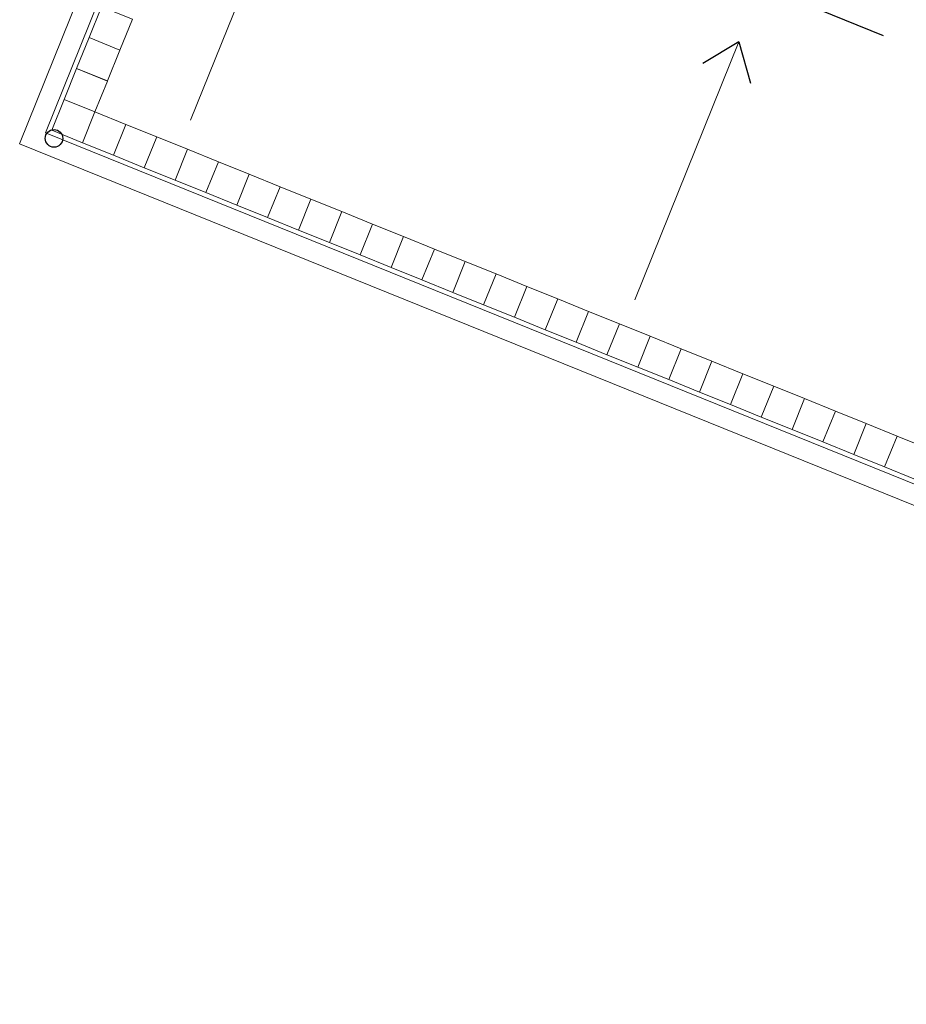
# Model space of a CAD drawing. Header units: millimetres. Extents: x -526411 to -400573, y 47353 to 130199.
# Tile 1 of 256: x -526411 to -513087, y 73646 to 88436. Entities that reach past the tile are written whole.
import ezdxf

# ---------------------------------------------------------------- set-up
doc = ezdxf.new("R2010")
doc.units = ezdxf.units.MM
doc.linetypes.add('IMPORT-AI-Linetype-4 _4_', pattern=[84.433218, 56.288812, -28.144406])
for name, color, linetype, lineweight in [('01_ALGEMEEN', 7, 'Continuous', 18), ('18_BESTAANDE_CONSTRUCTIE', 7, 'Continuous', 18), ('m-pg-03_AI_dwg', 8, 'Continuous', 18)]:
    doc.layers.add(name, color=color, linetype=linetype, lineweight=lineweight)

# ---------------------------------------------------------------- blocks, each defined once
blk = doc.blocks.new('m-pg-03_AI_dwg_block 2006-640973-3e Verdieping - Percelen telling LI')
at = {"layer": '01_ALGEMEEN', "color": 133, "flags": 128}
blk.add_lwpolyline([(-1287.8, -532.8), (-2728.16, 49.22), (-2513.69, 581.31), (-1072.89, -0.88)], dxfattribs=at)
blk = doc.blocks.new('m-pg-03_AI_dwg_block 2007-640974-3e Verdieping - Percelen telling LI')
at = {"layer": '01_ALGEMEEN', "color": 133, "flags": 128}
blk.add_lwpolyline([(-1282.74, -520.28), (-2710.59, 56.68), (-2506.22, 563.72), (-1077.95, -13.41)], dxfattribs=at)
blk = doc.blocks.new('m-pg-03_AI_dwg_block 2053-641019-3e Verdieping - Percelen telling LI')
at = {"layer": '01_ALGEMEEN', "color": 213, "lineweight": 13}
blk.add_line((-2612.62, 65.23), (-2542.23, 239.53), dxfattribs=at)
blk = doc.blocks.new('m-pg-03_AI_dwg_block 2054-641020-3e Verdieping - Percelen telling LI')
at = {"layer": '01_ALGEMEEN', "color": 253, "lineweight": 25}
blk.add_line((-2542.23, 239.53), (-2534.33, 211.66), dxfattribs=at)
blk = doc.blocks.new('m-pg-03_AI_dwg_block 2055-641021-3e Verdieping - Percelen telling LI')
at = {"layer": '01_ALGEMEEN', "color": 253, "lineweight": 25}
blk.add_line((-2542.23, 239.53), (-2566.42, 224.95), dxfattribs=at)
blk = doc.blocks.new('m-pg-03_AI_dwg_block 2052-641022-3e Verdieping - Percelen telling LI')
for name in ['m-pg-03_AI_dwg_block 2053-641019-3e Verdieping - Percelen telling LI', 'm-pg-03_AI_dwg_block 2055-641021-3e Verdieping - Percelen telling LI', 'm-pg-03_AI_dwg_block 2054-641020-3e Verdieping - Percelen telling LI']:
    blk.add_blockref(name, (0, 0))
blk = doc.blocks.new('m-pg-03_AI_dwg_block 2061-641027-3e Verdieping - Percelen telling LI')
at = {"layer": '01_ALGEMEEN', "color": 213, "lineweight": 13}
blk.add_line((-2311.98, -56.17), (-2241.59, 118.13), dxfattribs=at)
blk = doc.blocks.new('m-pg-03_AI_dwg_block 2062-641028-3e Verdieping - Percelen telling LI')
at = {"layer": '01_ALGEMEEN', "color": 253, "lineweight": 25}
blk.add_line((-2241.59, 118.13), (-2233.7, 90.26), dxfattribs=at)
blk = doc.blocks.new('m-pg-03_AI_dwg_block 2063-641029-3e Verdieping - Percelen telling LI')
at = {"layer": '01_ALGEMEEN', "color": 253, "lineweight": 25}
blk.add_line((-2241.59, 118.13), (-2265.78, 103.55), dxfattribs=at)
blk = doc.blocks.new('m-pg-03_AI_dwg_block 2060-641030-3e Verdieping - Percelen telling LI')
for name in ['m-pg-03_AI_dwg_block 2061-641027-3e Verdieping - Percelen telling LI', 'm-pg-03_AI_dwg_block 2063-641029-3e Verdieping - Percelen telling LI', 'm-pg-03_AI_dwg_block 2062-641028-3e Verdieping - Percelen telling LI']:
    blk.add_blockref(name, (0, 0))
blk = doc.blocks.new('m-pg-03_AI_dwg_block 2156-641123-3e Verdieping - Percelen telling LI')
at = {"layer": '01_ALGEMEEN', "color": 253, "linetype": 'IMPORT-AI-Linetype-4 _4_', "lineweight": 25}
blk.add_line((-2587.53, 301.77), (-1201.22, -258.03), dxfattribs=at)
blk = doc.blocks.new('m-pg-03_AI_dwg_block 2005-641148-3e Verdieping - Percelen telling LI')
for name in ['m-pg-03_AI_dwg_block 2006-640973-3e Verdieping - Percelen telling LI', 'm-pg-03_AI_dwg_block 2007-640974-3e Verdieping - Percelen telling LI', 'm-pg-03_AI_dwg_block 2156-641123-3e Verdieping - Percelen telling LI', 'm-pg-03_AI_dwg_block 2052-641022-3e Verdieping - Percelen telling LI', 'm-pg-03_AI_dwg_block 2060-641030-3e Verdieping - Percelen telling LI']:
    blk.add_blockref(name, (0, 0))
blk = doc.blocks.new('m-pg-03_AI_dwg_block 2-641149-3e Verdieping - Percelen telling LI')
blk.add_blockref('m-pg-03_AI_dwg_block 2005-641148-3e Verdieping - Percelen telling LI', (0, 0))
blk = doc.blocks.new('m-pg-03_AI_dwg_block 4075-643043-3e Verdieping - Percelen telling LI')
at = {"layer": '01_ALGEMEEN', "color": 9, "lineweight": 9, "flags": 128}
blk.add_lwpolyline([(-2672.75, 141.93), (-2651.87, 133.5), (-2660.31, 112.62), (-2681.18, 121.06)], close=True, dxfattribs=at)
blk = doc.blocks.new('m-pg-03_AI_dwg_block 4074-643044-3e Verdieping - Percelen telling LI')
blk.add_blockref('m-pg-03_AI_dwg_block 4075-643043-3e Verdieping - Percelen telling LI', (0, 0))
blk = doc.blocks.new('m-pg-03_AI_dwg_block 4077-643045-3e Verdieping - Percelen telling LI')
at = {"layer": '01_ALGEMEEN', "color": 9, "lineweight": 9, "flags": 128}
blk.add_lwpolyline([(-2681.18, 121.06), (-2660.31, 112.62), (-2668.74, 91.75), (-2689.62, 100.18)], close=True, dxfattribs=at)
blk = doc.blocks.new('m-pg-03_AI_dwg_block 4076-643046-3e Verdieping - Percelen telling LI')
blk.add_blockref('m-pg-03_AI_dwg_block 4077-643045-3e Verdieping - Percelen telling LI', (0, 0))
blk = doc.blocks.new('m-pg-03_AI_dwg_block 4079-643047-3e Verdieping - Percelen telling LI')
at = {"layer": '01_ALGEMEEN', "color": 9, "lineweight": 9, "flags": 128}
blk.add_lwpolyline([(-2689.62, 100.18), (-2668.74, 91.74), (-2677.18, 70.87), (-2698.05, 79.3)], close=True, dxfattribs=at)
blk = doc.blocks.new('m-pg-03_AI_dwg_block 4078-643048-3e Verdieping - Percelen telling LI')
blk.add_blockref('m-pg-03_AI_dwg_block 4079-643047-3e Verdieping - Percelen telling LI', (0, 0))
blk = doc.blocks.new('m-pg-03_AI_dwg_block 4081-643049-3e Verdieping - Percelen telling LI')
at = {"layer": '01_ALGEMEEN', "color": 9, "lineweight": 9, "flags": 128}
blk.add_lwpolyline([(-2698.05, 79.3), (-2677.18, 70.87), (-2685.61, 49.99), (-2706.49, 58.43)], close=True, dxfattribs=at)
blk = doc.blocks.new('m-pg-03_AI_dwg_block 4080-643050-3e Verdieping - Percelen telling LI')
blk.add_blockref('m-pg-03_AI_dwg_block 4081-643049-3e Verdieping - Percelen telling LI', (0, 0))
blk = doc.blocks.new('m-pg-03_AI_dwg_block 4087-643055-3e Verdieping - Percelen telling LI')
at = {"layer": '01_ALGEMEEN', "color": 9, "lineweight": 9, "flags": 128}
blk.add_lwpolyline([(-2677.18, 70.87), (-2656.3, 62.43), (-2664.73, 41.56), (-2685.61, 49.99)], close=True, dxfattribs=at)
blk = doc.blocks.new('m-pg-03_AI_dwg_block 4086-643056-3e Verdieping - Percelen telling LI')
blk.add_blockref('m-pg-03_AI_dwg_block 4087-643055-3e Verdieping - Percelen telling LI', (0, 0))
blk = doc.blocks.new('m-pg-03_AI_dwg_block 4363-643331-3e Verdieping - Percelen telling LI')
at = {"layer": '01_ALGEMEEN', "color": 9, "lineweight": 9, "flags": 128}
blk.add_lwpolyline([(-2656.3, 62.43), (-2635.42, 54), (-2643.86, 33.12), (-2664.73, 41.56)], close=True, dxfattribs=at)
blk = doc.blocks.new('m-pg-03_AI_dwg_block 4362-643332-3e Verdieping - Percelen telling LI')
blk.add_blockref('m-pg-03_AI_dwg_block 4363-643331-3e Verdieping - Percelen telling LI', (0, 0))
blk = doc.blocks.new('m-pg-03_AI_dwg_block 4365-643333-3e Verdieping - Percelen telling LI')
at = {"layer": '01_ALGEMEEN', "color": 9, "lineweight": 9, "flags": 128}
blk.add_lwpolyline([(-2635.42, 54), (-2614.55, 45.57), (-2622.98, 24.69), (-2643.86, 33.12)], close=True, dxfattribs=at)
blk = doc.blocks.new('m-pg-03_AI_dwg_block 4364-643334-3e Verdieping - Percelen telling LI')
blk.add_blockref('m-pg-03_AI_dwg_block 4365-643333-3e Verdieping - Percelen telling LI', (0, 0))
blk = doc.blocks.new('m-pg-03_AI_dwg_block 4367-643335-3e Verdieping - Percelen telling LI')
at = {"layer": '01_ALGEMEEN', "color": 9, "lineweight": 9, "flags": 128}
blk.add_lwpolyline([(-2614.55, 45.57), (-2593.67, 37.13), (-2602.11, 16.26), (-2622.98, 24.69)], close=True, dxfattribs=at)
blk = doc.blocks.new('m-pg-03_AI_dwg_block 4366-643336-3e Verdieping - Percelen telling LI')
blk.add_blockref('m-pg-03_AI_dwg_block 4367-643335-3e Verdieping - Percelen telling LI', (0, 0))
blk = doc.blocks.new('m-pg-03_AI_dwg_block 4369-643337-3e Verdieping - Percelen telling LI')
at = {"layer": '01_ALGEMEEN', "color": 9, "lineweight": 9, "flags": 128}
blk.add_lwpolyline([(-2593.67, 37.13), (-2572.8, 28.7), (-2581.23, 7.82), (-2602.11, 16.26)], close=True, dxfattribs=at)
blk = doc.blocks.new('m-pg-03_AI_dwg_block 4368-643338-3e Verdieping - Percelen telling LI')
blk.add_blockref('m-pg-03_AI_dwg_block 4369-643337-3e Verdieping - Percelen telling LI', (0, 0))
blk = doc.blocks.new('m-pg-03_AI_dwg_block 4371-643339-3e Verdieping - Percelen telling LI')
at = {"layer": '01_ALGEMEEN', "color": 9, "lineweight": 9, "flags": 128}
blk.add_lwpolyline([(-2572.8, 28.7), (-2551.92, 20.26), (-2560.35, -0.61), (-2581.23, 7.82)], close=True, dxfattribs=at)
blk = doc.blocks.new('m-pg-03_AI_dwg_block 4370-643340-3e Verdieping - Percelen telling LI')
blk.add_blockref('m-pg-03_AI_dwg_block 4371-643339-3e Verdieping - Percelen telling LI', (0, 0))
blk = doc.blocks.new('m-pg-03_AI_dwg_block 4373-643341-3e Verdieping - Percelen telling LI')
at = {"layer": '01_ALGEMEEN', "color": 9, "lineweight": 9, "flags": 128}
blk.add_lwpolyline([(-2551.92, 20.26), (-2531.04, 11.83), (-2539.48, -9.05), (-2560.35, -0.61)], close=True, dxfattribs=at)
blk = doc.blocks.new('m-pg-03_AI_dwg_block 4372-643342-3e Verdieping - Percelen telling LI')
blk.add_blockref('m-pg-03_AI_dwg_block 4373-643341-3e Verdieping - Percelen telling LI', (0, 0))
blk = doc.blocks.new('m-pg-03_AI_dwg_block 4375-643343-3e Verdieping - Percelen telling LI')
at = {"layer": '01_ALGEMEEN', "color": 9, "lineweight": 9, "flags": 128}
blk.add_lwpolyline([(-2531.04, 11.83), (-2510.17, 3.4), (-2518.6, -17.48), (-2539.48, -9.05)], close=True, dxfattribs=at)
blk = doc.blocks.new('m-pg-03_AI_dwg_block 4374-643344-3e Verdieping - Percelen telling LI')
blk.add_blockref('m-pg-03_AI_dwg_block 4375-643343-3e Verdieping - Percelen telling LI', (0, 0))
blk = doc.blocks.new('m-pg-03_AI_dwg_block 4377-643345-3e Verdieping - Percelen telling LI')
at = {"layer": '01_ALGEMEEN', "color": 9, "lineweight": 9, "flags": 128}
blk.add_lwpolyline([(-2510.17, 3.4), (-2489.29, -5.04), (-2497.73, -25.92), (-2518.6, -17.48)], close=True, dxfattribs=at)
blk = doc.blocks.new('m-pg-03_AI_dwg_block 4376-643346-3e Verdieping - Percelen telling LI')
blk.add_blockref('m-pg-03_AI_dwg_block 4377-643345-3e Verdieping - Percelen telling LI', (0, 0))
blk = doc.blocks.new('m-pg-03_AI_dwg_block 4379-643347-3e Verdieping - Percelen telling LI')
at = {"layer": '01_ALGEMEEN', "color": 9, "lineweight": 9, "flags": 128}
blk.add_lwpolyline([(-2489.29, -5.04), (-2468.42, -13.47), (-2476.85, -34.35), (-2497.73, -25.92)], close=True, dxfattribs=at)
blk = doc.blocks.new('m-pg-03_AI_dwg_block 4378-643348-3e Verdieping - Percelen telling LI')
blk.add_blockref('m-pg-03_AI_dwg_block 4379-643347-3e Verdieping - Percelen telling LI', (0, 0))
blk = doc.blocks.new('m-pg-03_AI_dwg_block 4381-643349-3e Verdieping - Percelen telling LI')
at = {"layer": '01_ALGEMEEN', "color": 9, "lineweight": 9, "flags": 128}
blk.add_lwpolyline([(-2468.42, -13.47), (-2447.54, -21.91), (-2455.97, -42.78), (-2476.85, -34.35)], close=True, dxfattribs=at)
blk = doc.blocks.new('m-pg-03_AI_dwg_block 4380-643350-3e Verdieping - Percelen telling LI')
blk.add_blockref('m-pg-03_AI_dwg_block 4381-643349-3e Verdieping - Percelen telling LI', (0, 0))
blk = doc.blocks.new('m-pg-03_AI_dwg_block 4383-643351-3e Verdieping - Percelen telling LI')
at = {"layer": '01_ALGEMEEN', "color": 9, "lineweight": 9, "flags": 128}
blk.add_lwpolyline([(-2447.54, -21.91), (-2426.66, -30.34), (-2435.1, -51.22), (-2455.97, -42.78)], close=True, dxfattribs=at)
blk = doc.blocks.new('m-pg-03_AI_dwg_block 4382-643352-3e Verdieping - Percelen telling LI')
blk.add_blockref('m-pg-03_AI_dwg_block 4383-643351-3e Verdieping - Percelen telling LI', (0, 0))
blk = doc.blocks.new('m-pg-03_AI_dwg_block 4385-643353-3e Verdieping - Percelen telling LI')
at = {"layer": '01_ALGEMEEN', "color": 9, "lineweight": 9, "flags": 128}
blk.add_lwpolyline([(-2426.66, -30.34), (-2405.79, -38.78), (-2414.22, -59.65), (-2435.1, -51.22)], close=True, dxfattribs=at)
blk = doc.blocks.new('m-pg-03_AI_dwg_block 4384-643354-3e Verdieping - Percelen telling LI')
blk.add_blockref('m-pg-03_AI_dwg_block 4385-643353-3e Verdieping - Percelen telling LI', (0, 0))
blk = doc.blocks.new('m-pg-03_AI_dwg_block 4387-643355-3e Verdieping - Percelen telling LI')
at = {"layer": '01_ALGEMEEN', "color": 9, "lineweight": 9, "flags": 128}
blk.add_lwpolyline([(-2405.79, -38.78), (-2384.91, -47.21), (-2393.34, -68.09), (-2414.22, -59.65)], close=True, dxfattribs=at)
blk = doc.blocks.new('m-pg-03_AI_dwg_block 4386-643356-3e Verdieping - Percelen telling LI')
blk.add_blockref('m-pg-03_AI_dwg_block 4387-643355-3e Verdieping - Percelen telling LI', (0, 0))
blk = doc.blocks.new('m-pg-03_AI_dwg_block 4389-643357-3e Verdieping - Percelen telling LI')
at = {"layer": '01_ALGEMEEN', "color": 9, "lineweight": 9, "flags": 128}
blk.add_lwpolyline([(-2384.91, -47.21), (-2364.03, -55.64), (-2372.47, -76.52), (-2393.34, -68.09)], close=True, dxfattribs=at)
blk = doc.blocks.new('m-pg-03_AI_dwg_block 4388-643358-3e Verdieping - Percelen telling LI')
blk.add_blockref('m-pg-03_AI_dwg_block 4389-643357-3e Verdieping - Percelen telling LI', (0, 0))
blk = doc.blocks.new('m-pg-03_AI_dwg_block 4391-643359-3e Verdieping - Percelen telling LI')
at = {"layer": '01_ALGEMEEN', "color": 9, "lineweight": 9, "flags": 128}
blk.add_lwpolyline([(-2364.03, -55.64), (-2343.16, -64.08), (-2351.59, -84.95), (-2372.47, -76.52)], close=True, dxfattribs=at)
blk = doc.blocks.new('m-pg-03_AI_dwg_block 4390-643360-3e Verdieping - Percelen telling LI')
blk.add_blockref('m-pg-03_AI_dwg_block 4391-643359-3e Verdieping - Percelen telling LI', (0, 0))
blk = doc.blocks.new('m-pg-03_AI_dwg_block 4393-643361-3e Verdieping - Percelen telling LI')
at = {"layer": '01_ALGEMEEN', "color": 9, "lineweight": 9, "flags": 128}
blk.add_lwpolyline([(-2343.16, -64.08), (-2322.28, -72.51), (-2330.72, -93.39), (-2351.59, -84.95)], close=True, dxfattribs=at)
blk = doc.blocks.new('m-pg-03_AI_dwg_block 4392-643362-3e Verdieping - Percelen telling LI')
blk.add_blockref('m-pg-03_AI_dwg_block 4393-643361-3e Verdieping - Percelen telling LI', (0, 0))
blk = doc.blocks.new('m-pg-03_AI_dwg_block 4395-643363-3e Verdieping - Percelen telling LI')
at = {"layer": '01_ALGEMEEN', "color": 9, "lineweight": 9, "flags": 128}
blk.add_lwpolyline([(-2322.28, -72.51), (-2301.41, -80.95), (-2309.84, -101.82), (-2330.72, -93.39)], close=True, dxfattribs=at)
blk = doc.blocks.new('m-pg-03_AI_dwg_block 4394-643364-3e Verdieping - Percelen telling LI')
blk.add_blockref('m-pg-03_AI_dwg_block 4395-643363-3e Verdieping - Percelen telling LI', (0, 0))
blk = doc.blocks.new('m-pg-03_AI_dwg_block 4397-643365-3e Verdieping - Percelen telling LI')
at = {"layer": '01_ALGEMEEN', "color": 9, "lineweight": 9, "flags": 128}
blk.add_lwpolyline([(-2301.41, -80.95), (-2280.53, -89.38), (-2288.96, -110.26), (-2309.84, -101.82)], close=True, dxfattribs=at)
blk = doc.blocks.new('m-pg-03_AI_dwg_block 4396-643366-3e Verdieping - Percelen telling LI')
blk.add_blockref('m-pg-03_AI_dwg_block 4397-643365-3e Verdieping - Percelen telling LI', (0, 0))
blk = doc.blocks.new('m-pg-03_AI_dwg_block 4399-643367-3e Verdieping - Percelen telling LI')
at = {"layer": '01_ALGEMEEN', "color": 9, "lineweight": 9, "flags": 128}
blk.add_lwpolyline([(-2280.53, -89.38), (-2259.65, -97.82), (-2268.09, -118.69), (-2288.96, -110.26)], close=True, dxfattribs=at)
blk = doc.blocks.new('m-pg-03_AI_dwg_block 4398-643368-3e Verdieping - Percelen telling LI')
blk.add_blockref('m-pg-03_AI_dwg_block 4399-643367-3e Verdieping - Percelen telling LI', (0, 0))
blk = doc.blocks.new('m-pg-03_AI_dwg_block 4401-643369-3e Verdieping - Percelen telling LI')
at = {"layer": '01_ALGEMEEN', "color": 9, "lineweight": 9, "flags": 128}
blk.add_lwpolyline([(-2259.65, -97.82), (-2238.78, -106.25), (-2247.21, -127.13), (-2268.09, -118.69)], close=True, dxfattribs=at)
blk = doc.blocks.new('m-pg-03_AI_dwg_block 4400-643370-3e Verdieping - Percelen telling LI')
blk.add_blockref('m-pg-03_AI_dwg_block 4401-643369-3e Verdieping - Percelen telling LI', (0, 0))
blk = doc.blocks.new('m-pg-03_AI_dwg_block 4403-643371-3e Verdieping - Percelen telling LI')
at = {"layer": '01_ALGEMEEN', "color": 9, "lineweight": 9, "flags": 128}
blk.add_lwpolyline([(-2238.78, -106.25), (-2217.9, -114.68), (-2226.34, -135.56), (-2247.21, -127.13)], close=True, dxfattribs=at)
blk = doc.blocks.new('m-pg-03_AI_dwg_block 4402-643372-3e Verdieping - Percelen telling LI')
blk.add_blockref('m-pg-03_AI_dwg_block 4403-643371-3e Verdieping - Percelen telling LI', (0, 0))
blk = doc.blocks.new('m-pg-03_AI_dwg_block 4405-643373-3e Verdieping - Percelen telling LI')
at = {"layer": '01_ALGEMEEN', "color": 9, "lineweight": 9, "flags": 128}
blk.add_lwpolyline([(-2217.9, -114.68), (-2197.03, -123.12), (-2205.46, -143.99), (-2226.34, -135.56)], close=True, dxfattribs=at)
blk = doc.blocks.new('m-pg-03_AI_dwg_block 4404-643374-3e Verdieping - Percelen telling LI')
blk.add_blockref('m-pg-03_AI_dwg_block 4405-643373-3e Verdieping - Percelen telling LI', (0, 0))
blk = doc.blocks.new('m-pg-03_AI_dwg_block 4407-643375-3e Verdieping - Percelen telling LI')
at = {"layer": '01_ALGEMEEN', "color": 9, "lineweight": 9, "flags": 128}
blk.add_lwpolyline([(-2197.03, -123.12), (-2176.15, -131.55), (-2184.58, -152.43), (-2205.46, -143.99)], close=True, dxfattribs=at)
blk = doc.blocks.new('m-pg-03_AI_dwg_block 4406-643376-3e Verdieping - Percelen telling LI')
blk.add_blockref('m-pg-03_AI_dwg_block 4407-643375-3e Verdieping - Percelen telling LI', (0, 0))
blk = doc.blocks.new('m-pg-03_AI_dwg_block 4409-643377-3e Verdieping - Percelen telling LI')
at = {"layer": '01_ALGEMEEN', "color": 9, "lineweight": 9, "flags": 128}
blk.add_lwpolyline([(-2176.15, -131.55), (-2155.27, -139.99), (-2163.71, -160.86), (-2184.58, -152.43)], close=True, dxfattribs=at)
blk = doc.blocks.new('m-pg-03_AI_dwg_block 4408-643378-3e Verdieping - Percelen telling LI')
blk.add_blockref('m-pg-03_AI_dwg_block 4409-643377-3e Verdieping - Percelen telling LI', (0, 0))
blk = doc.blocks.new('m-pg-03_AI_dwg_block 4411-643379-3e Verdieping - Percelen telling LI')
at = {"layer": '01_ALGEMEEN', "color": 9, "lineweight": 9, "flags": 128}
blk.add_lwpolyline([(-2155.27, -139.99), (-2134.4, -148.42), (-2142.83, -169.3), (-2163.71, -160.86)], close=True, dxfattribs=at)
blk = doc.blocks.new('m-pg-03_AI_dwg_block 4410-643380-3e Verdieping - Percelen telling LI')
blk.add_blockref('m-pg-03_AI_dwg_block 4411-643379-3e Verdieping - Percelen telling LI', (0, 0))
blk = doc.blocks.new('m-pg-03_AI_dwg_block 4413-643381-3e Verdieping - Percelen telling LI')
at = {"layer": '01_ALGEMEEN', "color": 9, "lineweight": 9, "flags": 128}
blk.add_lwpolyline([(-2134.4, -148.42), (-2113.52, -156.85), (-2121.96, -177.73), (-2142.83, -169.3)], close=True, dxfattribs=at)
blk = doc.blocks.new('m-pg-03_AI_dwg_block 4412-643382-3e Verdieping - Percelen telling LI')
blk.add_blockref('m-pg-03_AI_dwg_block 4413-643381-3e Verdieping - Percelen telling LI', (0, 0))
blk = doc.blocks.new('m-pg-03_AI_dwg_block 4647-643615-3e Verdieping - Percelen telling LI')
at = {"layer": '18_BESTAANDE_CONSTRUCTIE', "color": 253, "lineweight": 25}
blk.add_open_spline([(-2698.94, 52.91), (-2698.94, 56.2), (-2701.61, 58.87), (-2704.9, 58.87), (-2708.19, 58.87), (-2710.86, 56.2), (-2710.86, 52.91), (-2710.86, 49.63), (-2708.19, 46.96), (-2704.9, 46.96), (-2701.61, 46.96), (-2698.94, 49.63), (-2698.94, 52.91)], degree=3, knots=[0, 0, 0, 0, 1, 1, 1, 2, 2, 2, 3, 3, 3, 4, 4, 4, 4], dxfattribs=at)
blk = doc.blocks.new('m-pg-03_AI_dwg_block 4640-643795-3e Verdieping - Percelen telling LI')
blk.add_blockref('m-pg-03_AI_dwg_block 4647-643615-3e Verdieping - Percelen telling LI', (0, 0))
blk = doc.blocks.new('m-pg-03_AI_dwg-638970-3e Verdieping - Percelen telling LI')
for name in ['m-pg-03_AI_dwg_block 2-641149-3e Verdieping - Percelen telling LI', 'm-pg-03_AI_dwg_block 4640-643795-3e Verdieping - Percelen telling LI', 'm-pg-03_AI_dwg_block 4074-643044-3e Verdieping - Percelen telling LI', 'm-pg-03_AI_dwg_block 4076-643046-3e Verdieping - Percelen telling LI', 'm-pg-03_AI_dwg_block 4078-643048-3e Verdieping - Percelen telling LI', 'm-pg-03_AI_dwg_block 4080-643050-3e Verdieping - Percelen telling LI', 'm-pg-03_AI_dwg_block 4086-643056-3e Verdieping - Percelen telling LI', 'm-pg-03_AI_dwg_block 4362-643332-3e Verdieping - Percelen telling LI', 'm-pg-03_AI_dwg_block 4364-643334-3e Verdieping - Percelen telling LI', 'm-pg-03_AI_dwg_block 4366-643336-3e Verdieping - Percelen telling LI', 'm-pg-03_AI_dwg_block 4368-643338-3e Verdieping - Percelen telling LI', 'm-pg-03_AI_dwg_block 4370-643340-3e Verdieping - Percelen telling LI', 'm-pg-03_AI_dwg_block 4372-643342-3e Verdieping - Percelen telling LI', 'm-pg-03_AI_dwg_block 4374-643344-3e Verdieping - Percelen telling LI', 'm-pg-03_AI_dwg_block 4376-643346-3e Verdieping - Percelen telling LI', 'm-pg-03_AI_dwg_block 4378-643348-3e Verdieping - Percelen telling LI', 'm-pg-03_AI_dwg_block 4380-643350-3e Verdieping - Percelen telling LI', 'm-pg-03_AI_dwg_block 4382-643352-3e Verdieping - Percelen telling LI', 'm-pg-03_AI_dwg_block 4384-643354-3e Verdieping - Percelen telling LI', 'm-pg-03_AI_dwg_block 4386-643356-3e Verdieping - Percelen telling LI', 'm-pg-03_AI_dwg_block 4388-643358-3e Verdieping - Percelen telling LI', 'm-pg-03_AI_dwg_block 4390-643360-3e Verdieping - Percelen telling LI', 'm-pg-03_AI_dwg_block 4392-643362-3e Verdieping - Percelen telling LI', 'm-pg-03_AI_dwg_block 4394-643364-3e Verdieping - Percelen telling LI', 'm-pg-03_AI_dwg_block 4396-643366-3e Verdieping - Percelen telling LI', 'm-pg-03_AI_dwg_block 4398-643368-3e Verdieping - Percelen telling LI', 'm-pg-03_AI_dwg_block 4400-643370-3e Verdieping - Percelen telling LI', 'm-pg-03_AI_dwg_block 4402-643372-3e Verdieping - Percelen telling LI', 'm-pg-03_AI_dwg_block 4404-643374-3e Verdieping - Percelen telling LI', 'm-pg-03_AI_dwg_block 4406-643376-3e Verdieping - Percelen telling LI', 'm-pg-03_AI_dwg_block 4408-643378-3e Verdieping - Percelen telling LI', 'm-pg-03_AI_dwg_block 4410-643380-3e Verdieping - Percelen telling LI', 'm-pg-03_AI_dwg_block 4412-643382-3e Verdieping - Percelen telling LI']:
    blk.add_blockref(name, (0, 0))

msp = doc.modelspace()

# ---------------------------------------------------------------- block references
at = {"layer": 'm-pg-03_AI_dwg', "color": 133, "xscale": 22.2068924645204, "yscale": 22.2068924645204, "zscale": 22.2068924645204}
msp.add_blockref('m-pg-03_AI_dwg-638970-3e Verdieping - Percelen telling LI', (-465827, 85478), dxfattribs=at)

doc.saveas('drawing.dxf')
